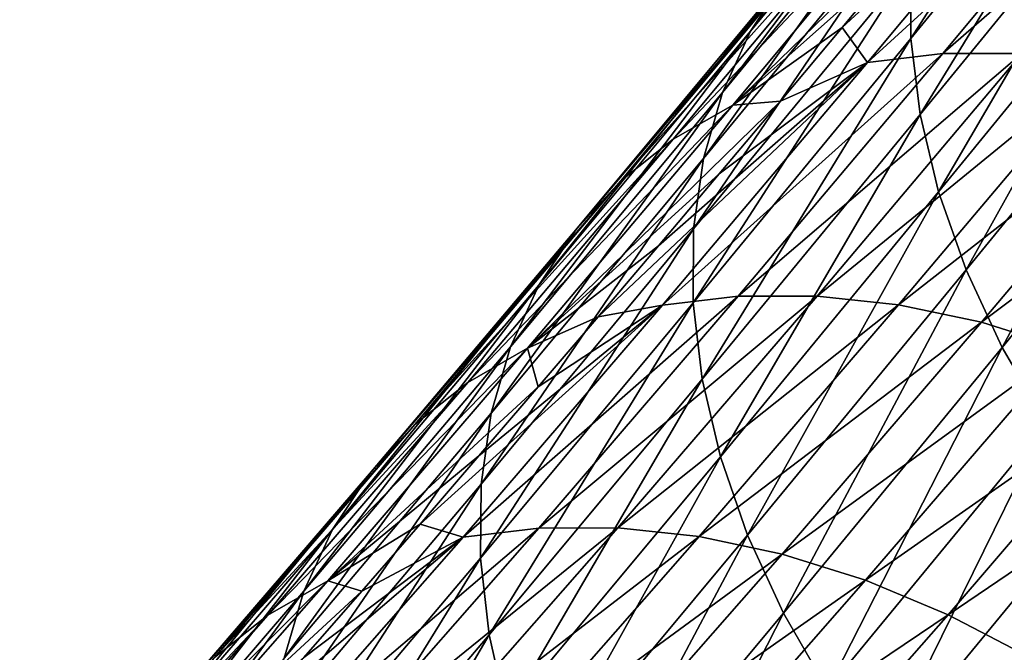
# Model space of a CAD drawing. Header units: millimetres. Extents: x -99 to 221, y -61 to 39.
# Tile 164 of 256: x 14.67 to 18.21, y -41.81 to -39.52. Entities that reach past the tile are written whole.
import ezdxf

# ---------------------------------------------------------------- set-up
doc = ezdxf.new("R2010")
doc.units = ezdxf.units.MM
doc.header["$LTSCALE"] = 33.374815
doc.layers.add('65', color=7, linetype='CONTINUOUS')
doc.layers.add('66', color=7, linetype='CONTINUOUS')

msp = doc.modelspace()

# ---------------------------------------------------------------- linework, layer by layer
at = {"layer": '65', "linetype": 'Continuous'}
for points in [[(17.8532, -39.283, -22.0057), (17.6292, -39.5517, -21.6535), (18.4786, -38.7681, -22.3924), (17.8532, -39.283, -22.0057)], [(18.4786, -38.7681, -22.3924), (17.6292, -39.5517, -21.6535), (17.7209, -39.6784, -21.2019), (18.4786, -38.7681, -22.3924)], [(18.4786, -38.7681, -22.3924), (17.7209, -39.6784, -21.2019), (18.7498, -38.7367, -22.1953), (18.4786, -38.7681, -22.3924)], [(18.7498, -38.7367, -22.1953), (17.7209, -39.6784, -21.2019), (17.9925, -39.6465, -21.0053), (18.7498, -38.7367, -22.1953)], [(18.7498, -38.7367, -22.1953), (17.9925, -39.6465, -21.0053), (19.0338, -38.737, -22.0143), (18.7498, -38.7367, -22.1953)], [(19.0338, -38.737, -22.0143), (17.9925, -39.6465, -21.0053), (18.2768, -39.6465, -20.8248), (19.0338, -38.737, -22.0143)], [(17.6292, -39.5517, -21.6535), (17.4068, -39.8173, -21.3034), (17.7209, -39.6784, -21.2019), (17.6292, -39.5517, -21.6535)], [(17.9925, -39.6465, -21.0053), (16.9824, -40.5531, -20.0362), (17.2544, -40.5208, -19.8403), (17.9925, -39.6465, -21.0053)], [(17.7209, -39.6784, -21.2019), (16.9824, -40.5531, -20.0362), (17.9925, -39.6465, -21.0053), (17.7209, -39.6784, -21.2019)], [(17.9925, -39.6465, -21.0053), (17.2544, -40.5208, -19.8403), (18.2768, -39.6465, -20.8248), (17.9925, -39.6465, -21.0053)], [(18.2768, -39.6465, -20.8248), (17.2544, -40.5208, -19.8403), (17.539, -40.5204, -19.6602), (18.2768, -39.6465, -20.8248)], [(18.2768, -39.6465, -20.8248), (17.539, -40.5204, -19.6602), (18.5702, -39.6783, -20.6626), (18.2768, -39.6465, -20.8248)], [(16.9673, -40.3389, -20.6099), (16.75, -40.5949, -20.2664), (17.7209, -39.6784, -21.2019), (16.9673, -40.3389, -20.6099)], [(17.7209, -39.6784, -21.2019), (16.75, -40.5949, -20.2664), (16.9824, -40.5531, -20.0362), (17.7209, -39.6784, -21.2019)], [(17.1862, -40.0797, -20.9555), (16.9673, -40.3389, -20.6099), (17.7209, -39.6784, -21.2019), (17.1862, -40.0797, -20.9555)], [(17.4068, -39.8173, -21.3034), (17.1862, -40.0797, -20.9555), (17.7209, -39.6784, -21.2019), (17.4068, -39.8173, -21.3034)], [(18.5702, -39.6783, -20.6626), (17.539, -40.5204, -19.6602), (17.8325, -40.552, -19.4981), (18.5702, -39.6783, -20.6626)], [(18.5702, -39.6783, -20.6626), (17.8325, -40.552, -19.4981), (18.869, -39.7414, -20.5207), (18.5702, -39.6783, -20.6626)], [(18.869, -39.7414, -20.5207), (17.8325, -40.552, -19.4981), (18.1313, -40.6152, -19.3562), (18.869, -39.7414, -20.5207)], [(18.869, -39.7414, -20.5207), (18.1313, -40.6152, -19.3562), (19.1695, -39.8352, -20.401), (18.869, -39.7414, -20.5207)], [(19.1695, -39.8352, -20.401), (18.1313, -40.6152, -19.3562), (18.4316, -40.7092, -19.2362), (19.1695, -39.8352, -20.401)], [(17.2544, -40.5208, -19.8403), (16.2638, -41.3898, -18.8964), (16.5362, -41.357, -18.7012), (17.2544, -40.5208, -19.8403)], [(16.9824, -40.5531, -20.0362), (16.2638, -41.3898, -18.8964), (17.2544, -40.5208, -19.8403), (16.9824, -40.5531, -20.0362)], [(17.539, -40.5204, -19.6602), (16.5362, -41.357, -18.7012), (16.821, -41.3563, -18.5215), (17.539, -40.5204, -19.6602)], [(17.2544, -40.5208, -19.8403), (16.5362, -41.357, -18.7012), (17.539, -40.5204, -19.6602), (17.2544, -40.5208, -19.8403)], [(17.539, -40.5204, -19.6602), (16.821, -41.3563, -18.5215), (17.8325, -40.552, -19.4981), (17.539, -40.5204, -19.6602)], [(16.3208, -41.0968, -19.5864), (16.1089, -41.3426, -19.2499), (16.9824, -40.5531, -20.0362), (16.3208, -41.0968, -19.5864)], [(16.9824, -40.5531, -20.0362), (16.1089, -41.3426, -19.2499), (16.2638, -41.3898, -18.8964), (16.9824, -40.5531, -20.0362)], [(16.5346, -40.8475, -19.9253), (16.3208, -41.0968, -19.5864), (16.9824, -40.5531, -20.0362), (16.5346, -40.8475, -19.9253)], [(16.75, -40.5949, -20.2664), (16.5346, -40.8475, -19.9253), (16.9824, -40.5531, -20.0362), (16.75, -40.5949, -20.2664)], [(17.8325, -40.552, -19.4981), (16.821, -41.3563, -18.5215), (17.1147, -41.3878, -18.3597), (17.8325, -40.552, -19.4981)], [(17.8325, -40.552, -19.4981), (17.1147, -41.3878, -18.3597), (18.1313, -40.6152, -19.3562), (17.8325, -40.552, -19.4981)], [(18.1313, -40.6152, -19.3562), (17.1147, -41.3878, -18.3597), (17.4134, -41.4511, -18.2176), (18.1313, -40.6152, -19.3562)], [(18.1313, -40.6152, -19.3562), (17.4134, -41.4511, -18.2176), (18.4316, -40.7092, -19.2362), (18.1313, -40.6152, -19.3562)], [(18.4316, -40.7092, -19.2362), (17.4134, -41.4511, -18.2176), (17.7134, -41.5454, -18.0972), (18.4316, -40.7092, -19.2362)], [(18.4316, -40.7092, -19.2362), (17.7134, -41.5454, -18.0972), (18.7296, -40.8327, -19.1396), (18.4316, -40.7092, -19.2362)], [(18.7296, -40.8327, -19.1396), (17.7134, -41.5454, -18.0972), (18.011, -41.6694, -18), (18.7296, -40.8327, -19.1396)], [(18.7296, -40.8327, -19.1396), (18.011, -41.6694, -18), (19.0216, -40.9843, -19.0677), (18.7296, -40.8327, -19.1396)], [(19.0216, -40.9843, -19.0677), (18.011, -41.6694, -18), (18.3024, -41.8217, -17.9271), (19.0216, -40.9843, -19.0677)], [(16.2638, -41.3898, -18.8964), (15.5655, -42.1862, -17.7838), (16.5362, -41.357, -18.7012), (16.2638, -41.3898, -18.8964)], [(16.5362, -41.357, -18.7012), (15.5655, -42.1862, -17.7838), (15.8384, -42.1528, -17.5894), (16.5362, -41.357, -18.7012)], [(16.5362, -41.357, -18.7012), (15.8384, -42.1528, -17.5894), (16.821, -41.3563, -18.5215), (16.5362, -41.357, -18.7012)], [(16.821, -41.3563, -18.5215), (15.8384, -42.1528, -17.5894), (16.1235, -42.1519, -17.4101), (16.821, -41.3563, -18.5215)], [(16.1089, -41.3426, -19.2499), (15.8987, -41.5848, -18.9158), (16.2638, -41.3898, -18.8964), (16.1089, -41.3426, -19.2499)], [(16.821, -41.3563, -18.5215), (16.1235, -42.1519, -17.4101), (17.1147, -41.3878, -18.3597), (16.821, -41.3563, -18.5215)], [(15.6902, -41.8235, -18.584), (15.4836, -42.0585, -18.2547), (16.2638, -41.3898, -18.8964), (15.6902, -41.8235, -18.584)], [(16.2638, -41.3898, -18.8964), (15.4836, -42.0585, -18.2547), (15.5655, -42.1862, -17.7838), (16.2638, -41.3898, -18.8964)], [(15.8987, -41.5848, -18.9158), (15.6902, -41.8235, -18.584), (16.2638, -41.3898, -18.8964), (15.8987, -41.5848, -18.9158)], [(17.1147, -41.3878, -18.3597), (16.1235, -42.1519, -17.4101), (16.4171, -42.1833, -17.2484), (17.1147, -41.3878, -18.3597)], [(17.1147, -41.3878, -18.3597), (16.4171, -42.1833, -17.2484), (17.4134, -41.4511, -18.2176), (17.1147, -41.3878, -18.3597)], [(17.4134, -41.4511, -18.2176), (16.4171, -42.1833, -17.2484), (16.7157, -42.2467, -17.1062), (17.4134, -41.4511, -18.2176)], [(17.4134, -41.4511, -18.2176), (16.7157, -42.2467, -17.1062), (17.7134, -41.5454, -18.0972), (17.4134, -41.4511, -18.2176)], [(17.7134, -41.5454, -18.0972), (16.7157, -42.2467, -17.1062), (17.0154, -42.3413, -16.9852), (17.7134, -41.5454, -18.0972)], [(17.7134, -41.5454, -18.0972), (17.0154, -42.3413, -16.9852), (18.011, -41.6694, -18), (17.7134, -41.5454, -18.0972)], [(18.011, -41.6694, -18), (17.0154, -42.3413, -16.9852), (17.3125, -42.466, -16.8871), (18.011, -41.6694, -18)], [(18.011, -41.6694, -18), (17.3125, -42.466, -16.8871), (18.3024, -41.8217, -17.9271), (18.011, -41.6694, -18)]]:
    msp.add_3dface(points, dxfattribs=at)
at = {"layer": '66', "linetype": 'Continuous'}
for points in [[(18.6787, -38.6094, -27.1202), (17.8771, -39.5919, -25.8728), (18.6784, -38.3453, -26.9112), (18.6787, -38.6094, -27.1202)], [(18.6784, -38.3453, -26.9112), (17.8771, -39.5919, -25.8728), (17.8776, -39.3269, -25.6651), (18.6784, -38.3453, -26.9112)], [(18.0792, -38.6175, -24.9808), (17.2987, -39.5659, -23.7602), (18.2102, -38.4196, -24.7419), (18.0792, -38.6175, -24.9808)], [(18.2102, -38.4196, -24.7419), (17.2987, -39.5659, -23.7602), (17.4305, -39.3669, -23.5227), (18.2102, -38.4196, -24.7419)], [(17.9793, -38.8366, -25.2162), (17.1979, -39.786, -23.9943), (18.0792, -38.6175, -24.9808), (17.9793, -38.8366, -25.2162)], [(18.0792, -38.6175, -24.9808), (17.1979, -39.786, -23.9943), (17.2987, -39.5659, -23.7602), (18.0792, -38.6175, -24.9808)], [(18.6787, -38.6094, -27.1202), (17.9103, -39.8658, -26.0659), (17.8771, -39.5919, -25.8728), (18.6787, -38.6094, -27.1202)], [(18.7126, -38.8823, -27.3146), (17.9103, -39.8658, -26.0659), (18.6787, -38.6094, -27.1202), (18.7126, -38.8823, -27.3146)], [(17.9118, -39.074, -25.4453), (17.1295, -40.0246, -24.2219), (17.9793, -38.8366, -25.2162), (17.9118, -39.074, -25.4453)], [(17.9793, -38.8366, -25.2162), (17.1295, -40.0246, -24.2219), (17.1979, -39.786, -23.9943), (17.9793, -38.8366, -25.2162)], [(18.7126, -38.8823, -27.3146), (17.9767, -40.1451, -26.2419), (17.9103, -39.8658, -26.0659), (18.7126, -38.8823, -27.3146)], [(18.7799, -39.1606, -27.4918), (17.9767, -40.1451, -26.2419), (18.7126, -38.8823, -27.3146), (18.7799, -39.1606, -27.4918)], [(17.7806, -39.0423, -23.0491), (17.0211, -39.9548, -21.8556), (17.9944, -38.9207, -22.819), (17.7806, -39.0423, -23.0491)], [(17.0211, -39.9548, -21.8556), (17.2356, -39.8324, -21.6267), (17.9944, -38.9207, -22.819), (17.0211, -39.9548, -21.8556)], [(17.2356, -39.8324, -21.6267), (18.0789, -39.0114, -22.3601), (17.9944, -38.9207, -22.819), (17.2356, -39.8324, -21.6267)], [(17.8532, -39.283, -22.0057), (18.0789, -39.0114, -22.3601), (17.2356, -39.8324, -21.6267), (17.8532, -39.283, -22.0057)], [(17.5919, -39.1916, -23.2846), (16.8315, -40.1051, -22.0899), (17.7806, -39.0423, -23.0491), (17.5919, -39.1916, -23.2846)], [(17.7806, -39.0423, -23.0491), (16.8315, -40.1051, -22.0899), (17.0211, -39.9548, -21.8556), (17.7806, -39.0423, -23.0491)], [(17.8776, -39.3269, -25.6651), (17.0943, -40.2786, -24.4402), (17.9118, -39.074, -25.4453), (17.8776, -39.3269, -25.6651)], [(17.9118, -39.074, -25.4453), (17.0943, -40.2786, -24.4402), (17.1295, -40.0246, -24.2219), (17.9118, -39.074, -25.4453)], [(18.7799, -39.1606, -27.4918), (18.0756, -40.4264, -26.3986), (17.9767, -40.1451, -26.2419), (18.7799, -39.1606, -27.4918)], [(18.8795, -39.4409, -27.6497), (18.0756, -40.4264, -26.3986), (18.7799, -39.1606, -27.4918), (18.8795, -39.4409, -27.6497)], [(17.4305, -39.3669, -23.5227), (16.6693, -40.2815, -22.3265), (17.5919, -39.1916, -23.2846), (17.4305, -39.3669, -23.5227)], [(17.5919, -39.1916, -23.2846), (16.6693, -40.2815, -22.3265), (16.8315, -40.1051, -22.0899), (17.5919, -39.1916, -23.2846)], [(17.6292, -39.5517, -21.6535), (17.8532, -39.283, -22.0057), (17.2356, -39.8324, -21.6267), (17.6292, -39.5517, -21.6535)], [(17.8771, -39.5919, -25.8728), (17.0928, -40.5449, -24.6464), (17.8776, -39.3269, -25.6651), (17.8771, -39.5919, -25.8728)], [(17.8776, -39.3269, -25.6651), (17.0928, -40.5449, -24.6464), (17.0943, -40.2786, -24.4402), (17.8776, -39.3269, -25.6651)], [(17.2987, -39.5659, -23.7602), (16.5364, -40.4816, -22.5626), (17.4305, -39.3669, -23.5227), (17.2987, -39.5659, -23.7602)], [(17.4305, -39.3669, -23.5227), (16.5364, -40.4816, -22.5626), (16.6693, -40.2815, -22.3265), (17.4305, -39.3669, -23.5227)], [(18.8795, -39.4409, -27.6497), (18.2057, -40.7059, -26.534), (18.0756, -40.4264, -26.3986), (18.8795, -39.4409, -27.6497)], [(19.0103, -39.7195, -27.7862), (18.2057, -40.7059, -26.534), (18.8795, -39.4409, -27.6497), (19.0103, -39.7195, -27.7862)], [(17.4068, -39.8173, -21.3034), (17.6292, -39.5517, -21.6535), (17.2356, -39.8324, -21.6267), (17.4068, -39.8173, -21.3034)], [(17.1979, -39.786, -23.9943), (16.4346, -40.703, -22.795), (17.2987, -39.5659, -23.7602), (17.1979, -39.786, -23.9943)], [(17.2987, -39.5659, -23.7602), (16.4346, -40.703, -22.795), (16.5364, -40.4816, -22.5626), (17.2987, -39.5659, -23.7602)], [(17.8771, -39.5919, -25.8728), (17.125, -40.8199, -24.838), (17.0928, -40.5449, -24.6464), (17.8771, -39.5919, -25.8728)], [(17.9103, -39.8658, -26.0659), (17.125, -40.8199, -24.838), (17.8771, -39.5919, -25.8728), (17.9103, -39.8658, -26.0659)], [(19.0103, -39.7195, -27.7862), (18.3653, -40.9803, -26.6464), (18.2057, -40.7059, -26.534), (19.0103, -39.7195, -27.7862)], [(17.1295, -40.0246, -24.2219), (16.3651, -40.9429, -23.0209), (17.1979, -39.786, -23.9943), (17.1295, -40.0246, -24.2219)], [(17.1979, -39.786, -23.9943), (16.3651, -40.9429, -23.0209), (16.4346, -40.703, -22.795), (17.1979, -39.786, -23.9943)], [(16.2806, -40.8319, -20.6867), (16.4959, -40.7085, -20.459), (17.2356, -39.8324, -21.6267), (16.2806, -40.8319, -20.6867)], [(17.0211, -39.9548, -21.8556), (16.2806, -40.8319, -20.6867), (17.2356, -39.8324, -21.6267), (17.0211, -39.9548, -21.8556)], [(16.4959, -40.7085, -20.459), (17.4068, -39.8173, -21.3034), (17.2356, -39.8324, -21.6267), (16.4959, -40.7085, -20.459)], [(17.1862, -40.0797, -20.9555), (17.4068, -39.8173, -21.3034), (16.4959, -40.7085, -20.459), (17.1862, -40.0797, -20.9555)], [(17.9103, -39.8658, -26.0659), (17.1905, -41.1004, -25.0125), (17.125, -40.8199, -24.838), (17.9103, -39.8658, -26.0659)], [(17.9767, -40.1451, -26.2419), (17.1905, -41.1004, -25.0125), (17.9103, -39.8658, -26.0659), (17.9767, -40.1451, -26.2419)], [(16.8315, -40.1051, -22.0899), (16.0902, -40.9833, -20.9195), (17.0211, -39.9548, -21.8556), (16.8315, -40.1051, -22.0899)], [(17.0211, -39.9548, -21.8556), (16.0902, -40.9833, -20.9195), (16.2806, -40.8319, -20.6867), (17.0211, -39.9548, -21.8556)], [(17.0943, -40.2786, -24.4402), (16.3289, -41.1982, -23.2374), (17.1295, -40.0246, -24.2219), (17.0943, -40.2786, -24.4402)], [(17.1295, -40.0246, -24.2219), (16.3289, -41.1982, -23.2374), (16.3651, -40.9429, -23.0209), (17.1295, -40.0246, -24.2219)], [(16.9673, -40.3389, -20.6099), (17.1862, -40.0797, -20.9555), (16.4959, -40.7085, -20.459), (16.9673, -40.3389, -20.6099)], [(16.6693, -40.2815, -22.3265), (15.9269, -41.1609, -21.1545), (16.8315, -40.1051, -22.0899), (16.6693, -40.2815, -22.3265)], [(16.8315, -40.1051, -22.0899), (15.9269, -41.1609, -21.1545), (16.0902, -40.9833, -20.9195), (16.8315, -40.1051, -22.0899)], [(17.9767, -40.1451, -26.2419), (17.2885, -41.3828, -25.1677), (17.1905, -41.1004, -25.0125), (17.9767, -40.1451, -26.2419)], [(18.0756, -40.4264, -26.3986), (17.2885, -41.3828, -25.1677), (17.9767, -40.1451, -26.2419), (18.0756, -40.4264, -26.3986)], [(16.5364, -40.4816, -22.5626), (15.793, -41.3623, -21.3888), (16.6693, -40.2815, -22.3265), (16.5364, -40.4816, -22.5626)], [(16.6693, -40.2815, -22.3265), (15.793, -41.3623, -21.3888), (15.9269, -41.1609, -21.1545), (16.6693, -40.2815, -22.3265)], [(17.0928, -40.5449, -24.6464), (16.3262, -41.4658, -23.4419), (17.0943, -40.2786, -24.4402), (17.0928, -40.5449, -24.6464)], [(17.0943, -40.2786, -24.4402), (16.3262, -41.4658, -23.4419), (16.3289, -41.1982, -23.2374), (17.0943, -40.2786, -24.4402)], [(16.75, -40.5949, -20.2664), (16.9673, -40.3389, -20.6099), (16.4959, -40.7085, -20.459), (16.75, -40.5949, -20.2664)], [(18.0756, -40.4264, -26.3986), (17.4177, -41.6634, -25.3017), (17.2885, -41.3828, -25.1677), (18.0756, -40.4264, -26.3986)], [(18.2057, -40.7059, -26.534), (17.4177, -41.6634, -25.3017), (18.0756, -40.4264, -26.3986), (18.2057, -40.7059, -26.534)], [(16.4346, -40.703, -22.795), (15.69, -41.5851, -21.6193), (16.5364, -40.4816, -22.5626), (16.4346, -40.703, -22.795)], [(16.5364, -40.4816, -22.5626), (15.69, -41.5851, -21.6193), (15.793, -41.3623, -21.3888), (16.5364, -40.4816, -22.5626)], [(17.0928, -40.5449, -24.6464), (16.3573, -41.7423, -23.6316), (16.3262, -41.4658, -23.4419), (17.0928, -40.5449, -24.6464)], [(17.125, -40.8199, -24.838), (16.3573, -41.7423, -23.6316), (17.0928, -40.5449, -24.6464), (17.125, -40.8199, -24.838)], [(16.5346, -40.8475, -19.9253), (16.75, -40.5949, -20.2664), (16.4959, -40.7085, -20.459), (16.5346, -40.8475, -19.9253)], [(15.5597, -41.6713, -19.5434), (15.7759, -41.5468, -19.3172), (16.4959, -40.7085, -20.459), (15.5597, -41.6713, -19.5434)], [(16.2806, -40.8319, -20.6867), (15.5597, -41.6713, -19.5434), (16.4959, -40.7085, -20.459), (16.2806, -40.8319, -20.6867)], [(16.3651, -40.9429, -23.0209), (15.6192, -41.8265, -21.8433), (16.4346, -40.703, -22.795), (16.3651, -40.9429, -23.0209)], [(16.4346, -40.703, -22.795), (15.6192, -41.8265, -21.8433), (15.69, -41.5851, -21.6193), (16.4346, -40.703, -22.795)], [(15.7759, -41.5468, -19.3172), (16.5346, -40.8475, -19.9253), (16.4959, -40.7085, -20.459), (15.7759, -41.5468, -19.3172)], [(18.2057, -40.7059, -26.534), (17.5765, -41.9388, -25.4127), (17.4177, -41.6634, -25.3017), (18.2057, -40.7059, -26.534)], [(18.3653, -40.9803, -26.6464), (17.5765, -41.9388, -25.4127), (18.2057, -40.7059, -26.534), (18.3653, -40.9803, -26.6464)], [(17.125, -40.8199, -24.838), (16.4217, -42.0241, -23.8043), (16.3573, -41.7423, -23.6316), (17.125, -40.8199, -24.838)], [(17.1905, -41.1004, -25.0125), (16.4217, -42.0241, -23.8043), (17.125, -40.8199, -24.838), (17.1905, -41.1004, -25.0125)], [(16.2806, -40.8319, -20.6867), (15.3682, -41.8239, -19.7746), (15.5597, -41.6713, -19.5434), (16.2806, -40.8319, -20.6867)], [(16.0902, -40.9833, -20.9195), (15.3682, -41.8239, -19.7746), (16.2806, -40.8319, -20.6867), (16.0902, -40.9833, -20.9195)], [(16.3208, -41.0968, -19.5864), (16.5346, -40.8475, -19.9253), (15.7759, -41.5468, -19.3172), (16.3208, -41.0968, -19.5864)], [(16.3289, -41.1982, -23.2374), (15.5816, -42.0834, -22.0578), (16.3651, -40.9429, -23.0209), (16.3289, -41.1982, -23.2374)], [(16.3651, -40.9429, -23.0209), (15.5816, -42.0834, -22.0578), (15.6192, -41.8265, -21.8433), (16.3651, -40.9429, -23.0209)], [(16.0902, -40.9833, -20.9195), (15.2038, -42.0028, -20.0078), (15.3682, -41.8239, -19.7746), (16.0902, -40.9833, -20.9195)], [(15.9269, -41.1609, -21.1545), (15.2038, -42.0028, -20.0078), (16.0902, -40.9833, -20.9195), (15.9269, -41.1609, -21.1545)], [(18.3653, -40.9803, -26.6464), (17.7629, -42.2056, -25.4995), (17.5765, -41.9388, -25.4127), (18.3653, -40.9803, -26.6464)], [(18.5525, -41.2461, -26.7343), (17.7629, -42.2056, -25.4995), (18.3653, -40.9803, -26.6464), (18.5525, -41.2461, -26.7343)], [(16.1089, -41.3426, -19.2499), (16.3208, -41.0968, -19.5864), (15.7759, -41.5468, -19.3172), (16.1089, -41.3426, -19.2499)], [(17.1905, -41.1004, -25.0125), (16.5185, -42.3078, -23.9578), (16.4217, -42.0241, -23.8043), (17.1905, -41.1004, -25.0125)], [(17.2885, -41.3828, -25.1677), (16.5185, -42.3078, -23.9578), (17.1905, -41.1004, -25.0125), (17.2885, -41.3828, -25.1677)], [(15.793, -41.3623, -21.3888), (15.0686, -42.2057, -20.24), (15.9269, -41.1609, -21.1545), (15.793, -41.3623, -21.3888)], [(15.9269, -41.1609, -21.1545), (15.0686, -42.2057, -20.24), (15.2038, -42.0028, -20.0078), (15.9269, -41.1609, -21.1545)], [(16.3262, -41.4658, -23.4419), (15.5777, -42.3525, -22.2601), (16.3289, -41.1982, -23.2374), (16.3262, -41.4658, -23.4419)], [(16.3289, -41.1982, -23.2374), (15.5777, -42.3525, -22.2601), (15.5816, -42.0834, -22.0578), (16.3289, -41.1982, -23.2374)], [(18.5525, -41.2461, -26.7343), (17.9745, -42.4602, -25.5608), (17.7629, -42.2056, -25.4995), (18.5525, -41.2461, -26.7343)], [(18.7649, -41.4998, -26.7968), (17.9745, -42.4602, -25.5608), (18.5525, -41.2461, -26.7343), (18.7649, -41.4998, -26.7968)], [(15.8987, -41.5848, -18.9158), (16.1089, -41.3426, -19.2499), (15.7759, -41.5468, -19.3172), (15.8987, -41.5848, -18.9158)], [(15.69, -41.5851, -21.6193), (14.9643, -42.4301, -20.4684), (15.793, -41.3623, -21.3888), (15.69, -41.5851, -21.6193)], [(15.793, -41.3623, -21.3888), (14.9643, -42.4301, -20.4684), (15.0686, -42.2057, -20.24), (15.793, -41.3623, -21.3888)], [(17.2885, -41.3828, -25.1677), (16.6466, -42.5898, -24.0901), (16.5185, -42.3078, -23.9578), (17.2885, -41.3828, -25.1677)], [(17.4177, -41.6634, -25.3017), (16.6466, -42.5898, -24.0901), (17.2885, -41.3828, -25.1677), (17.4177, -41.6634, -25.3017)], [(16.3262, -41.4658, -23.4419), (15.6074, -42.6306, -22.4478), (15.5777, -42.3525, -22.2601), (16.3262, -41.4658, -23.4419)], [(16.3573, -41.7423, -23.6316), (15.6074, -42.6306, -22.4478), (16.3262, -41.4658, -23.4419), (16.3573, -41.7423, -23.6316)], [(18.7649, -41.4998, -26.7968), (18.2088, -42.6996, -25.596), (17.9745, -42.4602, -25.5608), (18.7649, -41.4998, -26.7968)], [(18.9998, -41.7384, -26.833), (18.2088, -42.6996, -25.596), (18.7649, -41.4998, -26.7968), (18.9998, -41.7384, -26.833)], [(15.5597, -41.6713, -19.5434), (14.859, -42.4704, -18.4269), (15.7759, -41.5468, -19.3172), (15.5597, -41.6713, -19.5434)], [(14.859, -42.4704, -18.4269), (15.0761, -42.3448, -18.2023), (15.7759, -41.5468, -19.3172), (14.859, -42.4704, -18.4269)], [(15.0761, -42.3448, -18.2023), (15.8987, -41.5848, -18.9158), (15.7759, -41.5468, -19.3172), (15.0761, -42.3448, -18.2023)], [(15.6192, -41.8265, -21.8433), (14.8921, -42.6731, -20.6901), (15.69, -41.5851, -21.6193), (15.6192, -41.8265, -21.8433)], [(15.69, -41.5851, -21.6193), (14.8921, -42.6731, -20.6901), (14.9643, -42.4301, -20.4684), (15.69, -41.5851, -21.6193)], [(15.6902, -41.8235, -18.584), (15.8987, -41.5848, -18.9158), (15.0761, -42.3448, -18.2023), (15.6902, -41.8235, -18.584)], [(15.3682, -41.8239, -19.7746), (14.6663, -42.6243, -18.6562), (15.5597, -41.6713, -19.5434), (15.3682, -41.8239, -19.7746)], [(15.5597, -41.6713, -19.5434), (14.6663, -42.6243, -18.6562), (14.859, -42.4704, -18.4269), (15.5597, -41.6713, -19.5434)], [(17.4177, -41.6634, -25.3017), (16.8044, -42.8664, -24.1996), (16.6466, -42.5898, -24.0901), (17.4177, -41.6634, -25.3017)], [(17.5765, -41.9388, -25.4127), (16.8044, -42.8664, -24.1996), (17.4177, -41.6634, -25.3017), (17.5765, -41.9388, -25.4127)], [(16.3573, -41.7423, -23.6316), (15.6705, -42.914, -22.6184), (15.6074, -42.6306, -22.4478), (16.3573, -41.7423, -23.6316)], [(16.4217, -42.0241, -23.8043), (15.6705, -42.914, -22.6184), (16.3573, -41.7423, -23.6316), (16.4217, -42.0241, -23.8043)], [(18.9998, -41.7384, -26.833), (18.4626, -42.9207, -25.6045), (18.2088, -42.6996, -25.596), (18.9998, -41.7384, -26.833)]]:
    msp.add_3dface(points, dxfattribs=at)

doc.saveas('drawing.dxf')
